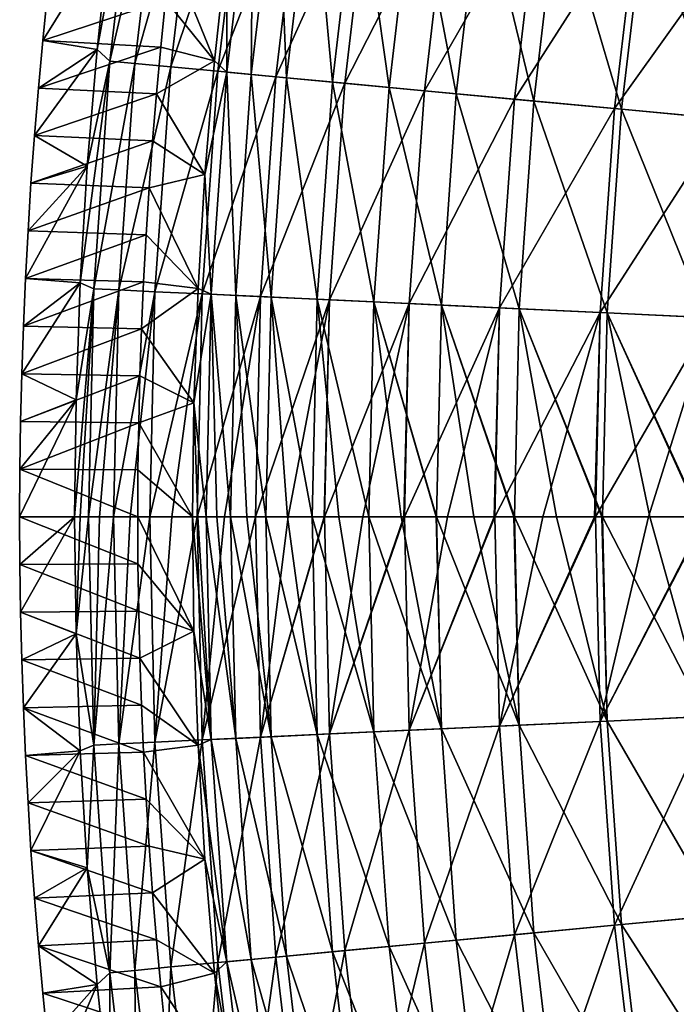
# Model space of a CAD drawing. Header units: millimetres. Extents: x -63 to 63, y -63 to 63.
# Tile 12 of 134: x -63 to -54, y -6 to 6. Entities that reach past the tile are written whole.
import ezdxf

# ---------------------------------------------------------------- set-up
doc = ezdxf.new("R2010")
doc.units = ezdxf.units.MM
doc.header["$LTSCALE"] = 52.148148
for name, color, linetype in [('21', 7, 'CONTINUOUS'), ('22', 7, 'CONTINUOUS'), ('23', 7, 'CONTINUOUS'), ('24', 7, 'CONTINUOUS'), ('25', 7, 'CONTINUOUS'), ('26', 7, 'CONTINUOUS'), ('27', 7, 'CONTINUOUS'), ('28', 7, 'CONTINUOUS'), ('29', 7, 'CONTINUOUS')]:
    doc.layers.add(name, color=color, linetype=linetype)

msp = doc.modelspace()

# ---------------------------------------------------------------- linework, layer by layer
at = {"layer": '21', "linetype": 'Continuous'}
for points in [[(-62.761, 0, -62.004), (-62.758, -0.607, -62.004), (-62.062, 0, -42.004), (-62.761, 0, -62.004)], [(-62.758, -0.607, -62.004), (-62.749, -1.213, -62.004), (-62.062, 0, -42.004), (-62.758, -0.607, -62.004)], [(-62.062, 0, -42.004), (-62.749, -1.213, -62.004), (-62.044, -1.488, -42.004), (-62.062, 0, -42.004)], [(-62.749, -1.213, -62.004), (-62.734, -1.819, -62.004), (-62.044, -1.488, -42.004), (-62.749, -1.213, -62.004)], [(-62.734, -1.819, -62.004), (-62.714, -2.426, -62.004), (-62.044, -1.488, -42.004), (-62.734, -1.819, -62.004)], [(-62.044, -1.488, -42.004), (-62.714, -2.426, -62.004), (-61.991, -2.976, -42.004), (-62.044, -1.488, -42.004)], [(-62.714, -2.426, -62.004), (-62.687, -3.032, -62.004), (-61.991, -2.976, -42.004), (-62.714, -2.426, -62.004)], [(-62.687, -3.032, -62.004), (-62.655, -3.637, -62.004), (-61.991, -2.976, -42.004), (-62.687, -3.032, -62.004)], [(-62.655, -3.637, -62.004), (-62.617, -4.243, -62.004), (-61.991, -2.976, -42.004), (-62.655, -3.637, -62.004)], [(-61.991, -2.976, -42.004), (-62.617, -4.243, -62.004), (-61.902, -4.461, -42.004), (-61.991, -2.976, -42.004)], [(-62.617, -4.243, -62.004), (-62.573, -4.848, -62.004), (-61.902, -4.461, -42.004), (-62.617, -4.243, -62.004)], [(-62.573, -4.848, -62.004), (-62.523, -5.452, -62.004), (-61.902, -4.461, -42.004), (-62.573, -4.848, -62.004)], [(-61.902, -4.461, -42.004), (-62.523, -5.452, -62.004), (-61.777, -5.944, -42.004), (-61.902, -4.461, -42.004)], [(-62.523, -5.452, -62.004), (-62.468, -6.056, -62.004), (-61.777, -5.944, -42.004), (-62.523, -5.452, -62.004)], [(-62.468, -6.056, -62.004), (-62.406, -6.659, -62.004), (-61.777, -5.944, -42.004), (-62.468, -6.056, -62.004)], [(-62.406, -6.659, -62.004), (-62.339, -7.262, -62.004), (-61.777, -5.944, -42.004), (-62.406, -6.659, -62.004)], [(-61.777, -5.944, -42.004), (-62.339, -7.262, -62.004), (-61.617, -7.424, -42.004), (-61.777, -5.944, -42.004)]]:
    msp.add_3dface(points, dxfattribs=at)
at = {"layer": '22', "linetype": 'Continuous'}
for points in [[(-62.062, 0, -42.004), (-62.044, -1.488, -42.004), (-61.992, 0, -40.515), (-62.062, 0, -42.004)], [(-61.992, 0, -40.515), (-62.044, -1.488, -42.004), (-61.887, 0, -39.029), (-61.992, 0, -40.515)], [(-61.887, 0, -39.029), (-62.044, -1.488, -42.004), (-61.819, -2.901, -39.029), (-61.887, 0, -39.029)], [(-61.887, 0, -39.029), (-61.819, -2.901, -39.029), (-61.746, 0, -37.545), (-61.887, 0, -39.029)], [(-61.819, -2.901, -39.029), (-61.501, -2.886, -36.063), (-61.568, 0, -36.063), (-61.819, -2.901, -39.029)], [(-61.819, -2.901, -39.029), (-61.568, 0, -36.063), (-61.746, 0, -37.545), (-61.819, -2.901, -39.029)], [(-61.501, -2.886, -36.063), (-61.356, 0, -34.591), (-61.568, 0, -36.063), (-61.501, -2.886, -36.063)], [(-61.041, -2.864, -33.115), (-61.108, 0, -33.115), (-61.501, -2.886, -36.063), (-61.041, -2.864, -33.115)], [(-61.108, 0, -33.115), (-61.356, 0, -34.591), (-61.501, -2.886, -36.063), (-61.108, 0, -33.115)], [(-61.041, -2.864, -33.115), (-60.826, 0, -31.658), (-61.108, 0, -33.115), (-61.041, -2.864, -33.115)], [(-60.44, -2.836, -30.193), (-60.506, 0, -30.193), (-61.041, -2.864, -33.115), (-60.44, -2.836, -30.193)], [(-60.506, 0, -30.193), (-60.826, 0, -31.658), (-61.041, -2.864, -33.115), (-60.506, 0, -30.193)], [(-60.44, -2.836, -30.193), (-60.156, 0, -28.754), (-60.506, 0, -30.193), (-60.44, -2.836, -30.193)], [(-59.7, -2.801, -27.303), (-59.765, 0, -27.303), (-60.44, -2.836, -30.193), (-59.7, -2.801, -27.303)], [(-59.765, 0, -27.303), (-60.156, 0, -28.754), (-60.44, -2.836, -30.193), (-59.765, 0, -27.303)], [(-59.765, 0, -27.303), (-59.7, -2.801, -27.303), (-59.347, 0, -25.886), (-59.765, 0, -27.303)], [(-58.821, -2.76, -24.453), (-58.886, 0, -24.453), (-59.7, -2.801, -27.303), (-58.821, -2.76, -24.453)], [(-58.886, 0, -24.453), (-58.891, 0, -24.467), (-59.7, -2.801, -27.303), (-58.886, 0, -24.453)], [(-59.7, -2.801, -27.303), (-58.891, 0, -24.467), (-59.347, 0, -25.886), (-59.7, -2.801, -27.303)], [(-58.886, 0, -24.453), (-58.821, -2.76, -24.453), (-58.401, 0, -23.059), (-58.886, 0, -24.453)], [(-57.808, -2.713, -21.647), (-57.871, 0, -21.647), (-58.821, -2.76, -24.453), (-57.808, -2.713, -21.647)], [(-57.871, 0, -21.647), (-57.878, 0, -21.664), (-58.821, -2.76, -24.453), (-57.871, 0, -21.647)], [(-58.821, -2.76, -24.453), (-57.878, 0, -21.664), (-58.401, 0, -23.059), (-58.821, -2.76, -24.453)], [(-57.871, 0, -21.647), (-57.808, -2.713, -21.647), (-57.321, 0, -20.282), (-57.871, 0, -21.647)], [(-56.66, -2.659, -18.894), (-56.723, 0, -18.894), (-57.808, -2.713, -21.647), (-56.66, -2.659, -18.894)], [(-56.723, 0, -18.894), (-56.731, 0, -18.913), (-57.808, -2.713, -21.647), (-56.723, 0, -18.894)], [(-57.808, -2.713, -21.647), (-56.731, 0, -18.913), (-57.321, 0, -20.282), (-57.808, -2.713, -21.647)], [(-56.723, 0, -18.894), (-56.66, -2.659, -18.894), (-56.109, 0, -17.559), (-56.723, 0, -18.894)], [(-55.382, -2.599, -16.199), (-55.443, 0, -16.199), (-56.66, -2.659, -18.894), (-55.382, -2.599, -16.199)], [(-55.443, 0, -16.199), (-55.454, 0, -16.22), (-56.66, -2.659, -18.894), (-55.443, 0, -16.199)], [(-56.66, -2.659, -18.894), (-55.454, 0, -16.22), (-56.109, 0, -17.559), (-56.66, -2.659, -18.894)], [(-55.443, 0, -16.199), (-55.382, -2.599, -16.199), (-54.767, 0, -14.898), (-55.443, 0, -16.199)], [(-53.976, -2.533, -13.568), (-54.036, 0, -13.568), (-55.382, -2.599, -16.199), (-53.976, -2.533, -13.568)], [(-54.036, 0, -13.568), (-54.049, 0, -13.592), (-55.382, -2.599, -16.199), (-54.036, 0, -13.568)], [(-55.382, -2.599, -16.199), (-54.049, 0, -13.592), (-54.767, 0, -14.898), (-55.382, -2.599, -16.199)], [(-62.044, -1.488, -42.004), (-61.991, -2.976, -42.004), (-61.819, -2.901, -39.029), (-62.044, -1.488, -42.004)], [(-56.473, -5.312, -18.894), (-55.382, -2.599, -16.199), (-56.66, -2.659, -18.894), (-56.473, -5.312, -18.894)], [(-55.2, -5.192, -16.199), (-55.382, -2.599, -16.199), (-56.473, -5.312, -18.894), (-55.2, -5.192, -16.199)], [(-55.2, -5.192, -16.199), (-53.976, -2.533, -13.568), (-55.382, -2.599, -16.199), (-55.2, -5.192, -16.199)], [(-53.798, -5.06, -13.568), (-53.976, -2.533, -13.568), (-55.2, -5.192, -16.199), (-53.798, -5.06, -13.568)], [(-58.627, -5.514, -24.453), (-57.808, -2.713, -21.647), (-58.821, -2.76, -24.453), (-58.627, -5.514, -24.453)], [(-57.617, -5.419, -21.647), (-57.808, -2.713, -21.647), (-58.627, -5.514, -24.453), (-57.617, -5.419, -21.647)], [(-57.617, -5.419, -21.647), (-56.66, -2.659, -18.894), (-57.808, -2.713, -21.647), (-57.617, -5.419, -21.647)], [(-56.473, -5.312, -18.894), (-56.66, -2.659, -18.894), (-57.617, -5.419, -21.647), (-56.473, -5.312, -18.894)], [(-61.298, -5.765, -36.063), (-61.041, -2.864, -33.115), (-61.501, -2.886, -36.063), (-61.298, -5.765, -36.063)], [(-60.839, -5.722, -33.115), (-61.041, -2.864, -33.115), (-61.298, -5.765, -36.063), (-60.839, -5.722, -33.115)], [(-60.839, -5.722, -33.115), (-60.44, -2.836, -30.193), (-61.041, -2.864, -33.115), (-60.839, -5.722, -33.115)], [(-60.241, -5.666, -30.193), (-60.44, -2.836, -30.193), (-60.839, -5.722, -33.115), (-60.241, -5.666, -30.193)], [(-60.241, -5.666, -30.193), (-59.7, -2.801, -27.303), (-60.44, -2.836, -30.193), (-60.241, -5.666, -30.193)], [(-59.503, -5.597, -27.303), (-59.7, -2.801, -27.303), (-60.241, -5.666, -30.193), (-59.503, -5.597, -27.303)], [(-59.503, -5.597, -27.303), (-58.821, -2.76, -24.453), (-59.7, -2.801, -27.303), (-59.503, -5.597, -27.303)], [(-58.627, -5.514, -24.453), (-58.821, -2.76, -24.453), (-59.503, -5.597, -27.303), (-58.627, -5.514, -24.453)], [(-61.991, -2.976, -42.004), (-61.902, -4.461, -42.004), (-61.819, -2.901, -39.029), (-61.991, -2.976, -42.004)], [(-61.819, -2.901, -39.029), (-61.902, -4.461, -42.004), (-61.615, -5.795, -39.029), (-61.819, -2.901, -39.029)], [(-61.819, -2.901, -39.029), (-61.615, -5.795, -39.029), (-61.501, -2.886, -36.063), (-61.819, -2.901, -39.029)], [(-61.615, -5.795, -39.029), (-61.298, -5.765, -36.063), (-61.501, -2.886, -36.063), (-61.615, -5.795, -39.029)], [(-61.902, -4.461, -42.004), (-61.777, -5.944, -42.004), (-61.615, -5.795, -39.029), (-61.902, -4.461, -42.004)], [(-54.896, -7.773, -16.199), (-53.798, -5.06, -13.568), (-55.2, -5.192, -16.199), (-54.896, -7.773, -16.199)], [(-53.502, -7.576, -13.568), (-53.798, -5.06, -13.568), (-54.896, -7.773, -16.199), (-53.502, -7.576, -13.568)], [(-56.162, -7.953, -18.894), (-55.2, -5.192, -16.199), (-56.473, -5.312, -18.894), (-56.162, -7.953, -18.894)], [(-54.896, -7.773, -16.199), (-55.2, -5.192, -16.199), (-56.162, -7.953, -18.894), (-54.896, -7.773, -16.199)], [(-57.3, -8.114, -21.647), (-56.473, -5.312, -18.894), (-57.617, -5.419, -21.647), (-57.3, -8.114, -21.647)], [(-56.162, -7.953, -18.894), (-56.473, -5.312, -18.894), (-57.3, -8.114, -21.647), (-56.162, -7.953, -18.894)], [(-58.305, -8.256, -24.453), (-57.617, -5.419, -21.647), (-58.627, -5.514, -24.453), (-58.305, -8.256, -24.453)], [(-57.3, -8.114, -21.647), (-57.617, -5.419, -21.647), (-58.305, -8.256, -24.453), (-57.3, -8.114, -21.647)], [(-59.909, -8.483, -30.193), (-59.503, -5.597, -27.303), (-60.241, -5.666, -30.193), (-59.909, -8.483, -30.193)], [(-59.175, -8.379, -27.303), (-59.503, -5.597, -27.303), (-59.909, -8.483, -30.193), (-59.175, -8.379, -27.303)], [(-59.175, -8.379, -27.303), (-58.627, -5.514, -24.453), (-59.503, -5.597, -27.303), (-59.175, -8.379, -27.303)], [(-58.305, -8.256, -24.453), (-58.627, -5.514, -24.453), (-59.175, -8.379, -27.303), (-58.305, -8.256, -24.453)], [(-60.96, -8.632, -36.063), (-60.839, -5.722, -33.115), (-61.298, -5.765, -36.063), (-60.96, -8.632, -36.063)], [(-60.504, -8.568, -33.115), (-60.839, -5.722, -33.115), (-60.96, -8.632, -36.063), (-60.504, -8.568, -33.115)], [(-60.504, -8.568, -33.115), (-60.241, -5.666, -30.193), (-60.839, -5.722, -33.115), (-60.504, -8.568, -33.115)], [(-59.909, -8.483, -30.193), (-60.241, -5.666, -30.193), (-60.504, -8.568, -33.115), (-59.909, -8.483, -30.193)], [(-61.777, -5.944, -42.004), (-61.617, -7.424, -42.004), (-61.615, -5.795, -39.029), (-61.777, -5.944, -42.004)], [(-61.615, -5.795, -39.029), (-61.617, -7.424, -42.004), (-61.275, -8.677, -39.029), (-61.615, -5.795, -39.029)], [(-61.615, -5.795, -39.029), (-61.275, -8.677, -39.029), (-61.298, -5.765, -36.063), (-61.615, -5.795, -39.029)], [(-61.275, -8.677, -39.029), (-60.96, -8.632, -36.063), (-61.298, -5.765, -36.063), (-61.275, -8.677, -39.029)]]:
    msp.add_3dface(points, dxfattribs=at)
at = {"layer": '23', "linetype": 'Continuous'}
for points in [[(-61.617, 7.424, -42.004), (-61.777, 5.944, -42.004), (-61.275, 8.677, -39.029), (-61.617, 7.424, -42.004)], [(-61.275, 8.677, -39.029), (-61.777, 5.944, -42.004), (-61.615, 5.795, -39.029), (-61.275, 8.677, -39.029)], [(-61.275, 8.677, -39.029), (-61.615, 5.795, -39.029), (-60.96, 8.632, -36.063), (-61.275, 8.677, -39.029)], [(-61.615, 5.795, -39.029), (-61.298, 5.765, -36.063), (-60.96, 8.632, -36.063), (-61.615, 5.795, -39.029)], [(-61.298, 5.765, -36.063), (-60.504, 8.568, -33.115), (-60.96, 8.632, -36.063), (-61.298, 5.765, -36.063)], [(-60.839, 5.722, -33.115), (-60.504, 8.568, -33.115), (-61.298, 5.765, -36.063), (-60.839, 5.722, -33.115)], [(-60.839, 5.722, -33.115), (-59.909, 8.483, -30.193), (-60.504, 8.568, -33.115), (-60.839, 5.722, -33.115)], [(-60.241, 5.666, -30.193), (-59.909, 8.483, -30.193), (-60.839, 5.722, -33.115), (-60.241, 5.666, -30.193)], [(-60.241, 5.666, -30.193), (-59.175, 8.379, -27.303), (-59.909, 8.483, -30.193), (-60.241, 5.666, -30.193)], [(-59.503, 5.597, -27.303), (-59.175, 8.379, -27.303), (-60.241, 5.666, -30.193), (-59.503, 5.597, -27.303)], [(-59.503, 5.597, -27.303), (-58.305, 8.256, -24.453), (-59.175, 8.379, -27.303), (-59.503, 5.597, -27.303)], [(-58.627, 5.514, -24.453), (-58.305, 8.256, -24.453), (-59.503, 5.597, -27.303), (-58.627, 5.514, -24.453)], [(-58.627, 5.514, -24.453), (-57.3, 8.114, -21.647), (-58.305, 8.256, -24.453), (-58.627, 5.514, -24.453)], [(-57.617, 5.419, -21.647), (-57.3, 8.114, -21.647), (-58.627, 5.514, -24.453), (-57.617, 5.419, -21.647)], [(-57.617, 5.419, -21.647), (-56.162, 7.953, -18.894), (-57.3, 8.114, -21.647), (-57.617, 5.419, -21.647)], [(-56.473, 5.312, -18.894), (-56.162, 7.953, -18.894), (-57.617, 5.419, -21.647), (-56.473, 5.312, -18.894)], [(-56.473, 5.312, -18.894), (-54.896, 7.773, -16.199), (-56.162, 7.953, -18.894), (-56.473, 5.312, -18.894)], [(-55.2, 5.192, -16.199), (-54.896, 7.773, -16.199), (-56.473, 5.312, -18.894), (-55.2, 5.192, -16.199)], [(-55.2, 5.192, -16.199), (-53.502, 7.576, -13.568), (-54.896, 7.773, -16.199), (-55.2, 5.192, -16.199)], [(-53.798, 5.06, -13.568), (-53.502, 7.576, -13.568), (-55.2, 5.192, -16.199), (-53.798, 5.06, -13.568)], [(-61.777, 5.944, -42.004), (-61.902, 4.461, -42.004), (-61.615, 5.795, -39.029), (-61.777, 5.944, -42.004)], [(-61.902, 4.461, -42.004), (-61.991, 2.976, -42.004), (-61.615, 5.795, -39.029), (-61.902, 4.461, -42.004)], [(-61.615, 5.795, -39.029), (-61.991, 2.976, -42.004), (-61.819, 2.901, -39.029), (-61.615, 5.795, -39.029)], [(-61.615, 5.795, -39.029), (-61.819, 2.901, -39.029), (-61.298, 5.765, -36.063), (-61.615, 5.795, -39.029)], [(-61.819, 2.901, -39.029), (-61.501, 2.886, -36.063), (-61.298, 5.765, -36.063), (-61.819, 2.901, -39.029)], [(-61.501, 2.886, -36.063), (-60.839, 5.722, -33.115), (-61.298, 5.765, -36.063), (-61.501, 2.886, -36.063)], [(-61.041, 2.864, -33.115), (-60.839, 5.722, -33.115), (-61.501, 2.886, -36.063), (-61.041, 2.864, -33.115)], [(-61.041, 2.864, -33.115), (-60.241, 5.666, -30.193), (-60.839, 5.722, -33.115), (-61.041, 2.864, -33.115)], [(-60.44, 2.836, -30.193), (-60.241, 5.666, -30.193), (-61.041, 2.864, -33.115), (-60.44, 2.836, -30.193)], [(-60.44, 2.836, -30.193), (-59.503, 5.597, -27.303), (-60.241, 5.666, -30.193), (-60.44, 2.836, -30.193)], [(-59.7, 2.801, -27.303), (-59.503, 5.597, -27.303), (-60.44, 2.836, -30.193), (-59.7, 2.801, -27.303)], [(-59.7, 2.801, -27.303), (-58.627, 5.514, -24.453), (-59.503, 5.597, -27.303), (-59.7, 2.801, -27.303)], [(-58.821, 2.76, -24.453), (-58.627, 5.514, -24.453), (-59.7, 2.801, -27.303), (-58.821, 2.76, -24.453)], [(-58.821, 2.76, -24.453), (-57.617, 5.419, -21.647), (-58.627, 5.514, -24.453), (-58.821, 2.76, -24.453)], [(-57.808, 2.713, -21.647), (-57.617, 5.419, -21.647), (-58.821, 2.76, -24.453), (-57.808, 2.713, -21.647)], [(-57.808, 2.713, -21.647), (-56.473, 5.312, -18.894), (-57.617, 5.419, -21.647), (-57.808, 2.713, -21.647)], [(-56.66, 2.659, -18.894), (-56.473, 5.312, -18.894), (-57.808, 2.713, -21.647), (-56.66, 2.659, -18.894)], [(-56.66, 2.659, -18.894), (-55.2, 5.192, -16.199), (-56.473, 5.312, -18.894), (-56.66, 2.659, -18.894)], [(-55.382, 2.599, -16.199), (-55.2, 5.192, -16.199), (-56.66, 2.659, -18.894), (-55.382, 2.599, -16.199)], [(-55.382, 2.599, -16.199), (-53.798, 5.06, -13.568), (-55.2, 5.192, -16.199), (-55.382, 2.599, -16.199)], [(-53.976, 2.533, -13.568), (-53.798, 5.06, -13.568), (-55.382, 2.599, -16.199), (-53.976, 2.533, -13.568)], [(-62.062, 0, -42.004), (-61.992, 0, -40.515), (-61.819, 2.901, -39.029), (-62.062, 0, -42.004)], [(-62.044, 1.488, -42.004), (-62.062, 0, -42.004), (-61.819, 2.901, -39.029), (-62.044, 1.488, -42.004)], [(-61.991, 2.976, -42.004), (-62.044, 1.488, -42.004), (-61.819, 2.901, -39.029), (-61.991, 2.976, -42.004)], [(-61.992, 0, -40.515), (-61.887, 0, -39.029), (-61.819, 2.901, -39.029), (-61.992, 0, -40.515)], [(-61.819, 2.901, -39.029), (-61.887, 0, -39.029), (-61.501, 2.886, -36.063), (-61.819, 2.901, -39.029)], [(-61.887, 0, -39.029), (-61.746, 0, -37.545), (-61.501, 2.886, -36.063), (-61.887, 0, -39.029)], [(-61.746, 0, -37.545), (-61.568, 0, -36.063), (-61.501, 2.886, -36.063), (-61.746, 0, -37.545)], [(-61.568, 0, -36.063), (-61.041, 2.864, -33.115), (-61.501, 2.886, -36.063), (-61.568, 0, -36.063)], [(-61.568, 0, -36.063), (-61.356, 0, -34.591), (-61.041, 2.864, -33.115), (-61.568, 0, -36.063)], [(-61.356, 0, -34.591), (-61.108, 0, -33.115), (-61.041, 2.864, -33.115), (-61.356, 0, -34.591)], [(-61.108, 0, -33.115), (-60.44, 2.836, -30.193), (-61.041, 2.864, -33.115), (-61.108, 0, -33.115)], [(-61.108, 0, -33.115), (-60.826, 0, -31.658), (-60.44, 2.836, -30.193), (-61.108, 0, -33.115)], [(-60.826, 0, -31.658), (-60.506, 0, -30.193), (-60.44, 2.836, -30.193), (-60.826, 0, -31.658)], [(-60.506, 0, -30.193), (-59.7, 2.801, -27.303), (-60.44, 2.836, -30.193), (-60.506, 0, -30.193)], [(-60.506, 0, -30.193), (-60.156, 0, -28.754), (-59.7, 2.801, -27.303), (-60.506, 0, -30.193)], [(-60.156, 0, -28.754), (-59.765, 0, -27.303), (-59.7, 2.801, -27.303), (-60.156, 0, -28.754)], [(-59.765, 0, -27.303), (-58.821, 2.76, -24.453), (-59.7, 2.801, -27.303), (-59.765, 0, -27.303)], [(-59.765, 0, -27.303), (-59.347, 0, -25.886), (-58.821, 2.76, -24.453), (-59.765, 0, -27.303)], [(-59.347, 0, -25.886), (-58.891, 0, -24.467), (-58.821, 2.76, -24.453), (-59.347, 0, -25.886)], [(-58.891, 0, -24.467), (-58.886, 0, -24.453), (-58.821, 2.76, -24.453), (-58.891, 0, -24.467)], [(-58.886, 0, -24.453), (-57.808, 2.713, -21.647), (-58.821, 2.76, -24.453), (-58.886, 0, -24.453)], [(-58.886, 0, -24.453), (-58.401, 0, -23.059), (-57.808, 2.713, -21.647), (-58.886, 0, -24.453)], [(-58.401, 0, -23.059), (-57.878, 0, -21.664), (-57.808, 2.713, -21.647), (-58.401, 0, -23.059)], [(-57.878, 0, -21.664), (-57.871, 0, -21.647), (-57.808, 2.713, -21.647), (-57.878, 0, -21.664)], [(-57.871, 0, -21.647), (-56.66, 2.659, -18.894), (-57.808, 2.713, -21.647), (-57.871, 0, -21.647)], [(-57.871, 0, -21.647), (-57.321, 0, -20.282), (-56.66, 2.659, -18.894), (-57.871, 0, -21.647)], [(-57.321, 0, -20.282), (-56.731, 0, -18.913), (-56.66, 2.659, -18.894), (-57.321, 0, -20.282)], [(-56.731, 0, -18.913), (-56.723, 0, -18.894), (-56.66, 2.659, -18.894), (-56.731, 0, -18.913)], [(-56.723, 0, -18.894), (-55.382, 2.599, -16.199), (-56.66, 2.659, -18.894), (-56.723, 0, -18.894)], [(-56.723, 0, -18.894), (-56.109, 0, -17.559), (-55.382, 2.599, -16.199), (-56.723, 0, -18.894)], [(-56.109, 0, -17.559), (-55.454, 0, -16.22), (-55.382, 2.599, -16.199), (-56.109, 0, -17.559)], [(-55.454, 0, -16.22), (-55.443, 0, -16.199), (-55.382, 2.599, -16.199), (-55.454, 0, -16.22)], [(-55.443, 0, -16.199), (-53.976, 2.533, -13.568), (-55.382, 2.599, -16.199), (-55.443, 0, -16.199)], [(-55.443, 0, -16.199), (-54.767, 0, -14.898), (-53.976, 2.533, -13.568), (-55.443, 0, -16.199)], [(-54.767, 0, -14.898), (-54.049, 0, -13.592), (-53.976, 2.533, -13.568), (-54.767, 0, -14.898)]]:
    msp.add_3dface(points, dxfattribs=at)
at = {"layer": '24', "linetype": 'Continuous'}
for points in [[(-61.777, 5.944, -42.004), (-61.617, 7.424, -42.004), (-62.468, 6.056, -62.004), (-61.777, 5.944, -42.004)], [(-62.468, 6.056, -62.004), (-61.617, 7.424, -42.004), (-62.406, 6.659, -62.004), (-62.468, 6.056, -62.004)], [(-62.523, 5.452, -62.004), (-61.777, 5.944, -42.004), (-62.468, 6.056, -62.004), (-62.523, 5.452, -62.004)], [(-61.902, 4.461, -42.004), (-61.777, 5.944, -42.004), (-62.573, 4.848, -62.004), (-61.902, 4.461, -42.004)], [(-62.573, 4.848, -62.004), (-61.777, 5.944, -42.004), (-62.523, 5.452, -62.004), (-62.573, 4.848, -62.004)], [(-62.617, 4.243, -62.004), (-61.902, 4.461, -42.004), (-62.573, 4.848, -62.004), (-62.617, 4.243, -62.004)], [(-61.991, 2.976, -42.004), (-61.902, 4.461, -42.004), (-62.687, 3.032, -62.004), (-61.991, 2.976, -42.004)], [(-62.687, 3.032, -62.004), (-61.902, 4.461, -42.004), (-62.655, 3.637, -62.004), (-62.687, 3.032, -62.004)], [(-62.655, 3.637, -62.004), (-61.902, 4.461, -42.004), (-62.617, 4.243, -62.004), (-62.655, 3.637, -62.004)], [(-62.714, 2.426, -62.004), (-61.991, 2.976, -42.004), (-62.687, 3.032, -62.004), (-62.714, 2.426, -62.004)], [(-62.044, 1.488, -42.004), (-61.991, 2.976, -42.004), (-62.734, 1.819, -62.004), (-62.044, 1.488, -42.004)], [(-62.734, 1.819, -62.004), (-61.991, 2.976, -42.004), (-62.714, 2.426, -62.004), (-62.734, 1.819, -62.004)], [(-62.749, 1.213, -62.004), (-62.044, 1.488, -42.004), (-62.734, 1.819, -62.004), (-62.749, 1.213, -62.004)], [(-62.761, 0, -62.004), (-62.062, 0, -42.004), (-62.044, 1.488, -42.004), (-62.761, 0, -62.004)], [(-62.761, 0, -62.004), (-62.044, 1.488, -42.004), (-62.758, 0.607, -62.004), (-62.761, 0, -62.004)], [(-62.758, 0.607, -62.004), (-62.044, 1.488, -42.004), (-62.749, 1.213, -62.004), (-62.758, 0.607, -62.004)]]:
    msp.add_3dface(points, dxfattribs=at)
at = {"layer": '25', "linetype": 'Continuous'}
for points in [[(-62.468, 6.056, -62.004), (-62.406, 6.659, -62.004), (-60.906, 6.569, -62.004), (-62.468, 6.056, -62.004)], [(-60.968, 5.973, -62.004), (-62.468, 6.056, -62.004), (-60.906, 6.569, -62.004), (-60.968, 5.973, -62.004)], [(-62.523, 5.452, -62.004), (-62.468, 6.056, -62.004), (-60.968, 5.973, -62.004), (-62.523, 5.452, -62.004)], [(-61.023, 5.378, -62.004), (-62.523, 5.452, -62.004), (-60.968, 5.973, -62.004), (-61.023, 5.378, -62.004)], [(-62.573, 4.848, -62.004), (-62.523, 5.452, -62.004), (-61.023, 5.378, -62.004), (-62.573, 4.848, -62.004)], [(-61.073, 4.781, -62.004), (-62.573, 4.848, -62.004), (-61.023, 5.378, -62.004), (-61.073, 4.781, -62.004)], [(-62.617, 4.243, -62.004), (-62.573, 4.848, -62.004), (-61.073, 4.781, -62.004), (-62.617, 4.243, -62.004)], [(-61.117, 4.185, -62.004), (-62.617, 4.243, -62.004), (-61.073, 4.781, -62.004), (-61.117, 4.185, -62.004)], [(-62.655, 3.637, -62.004), (-62.617, 4.243, -62.004), (-61.117, 4.185, -62.004), (-62.655, 3.637, -62.004)], [(-61.155, 3.588, -62.004), (-62.655, 3.637, -62.004), (-61.117, 4.185, -62.004), (-61.155, 3.588, -62.004)], [(-62.687, 3.032, -62.004), (-62.655, 3.637, -62.004), (-61.155, 3.588, -62.004), (-62.687, 3.032, -62.004)], [(-61.187, 2.99, -62.004), (-62.687, 3.032, -62.004), (-61.155, 3.588, -62.004), (-61.187, 2.99, -62.004)], [(-62.714, 2.426, -62.004), (-62.687, 3.032, -62.004), (-61.187, 2.99, -62.004), (-62.714, 2.426, -62.004)], [(-61.213, 2.393, -62.004), (-62.714, 2.426, -62.004), (-61.187, 2.99, -62.004), (-61.213, 2.393, -62.004)], [(-62.734, 1.819, -62.004), (-62.714, 2.426, -62.004), (-61.213, 2.393, -62.004), (-62.734, 1.819, -62.004)], [(-61.233, 1.795, -62.004), (-62.734, 1.819, -62.004), (-61.213, 2.393, -62.004), (-61.233, 1.795, -62.004)], [(-62.749, 1.213, -62.004), (-62.734, 1.819, -62.004), (-61.233, 1.795, -62.004), (-62.749, 1.213, -62.004)], [(-61.248, 1.197, -62.004), (-62.749, 1.213, -62.004), (-61.233, 1.795, -62.004), (-61.248, 1.197, -62.004)], [(-62.758, 0.607, -62.004), (-62.749, 1.213, -62.004), (-61.248, 1.197, -62.004), (-62.758, 0.607, -62.004)], [(-61.257, 0.598, -62.004), (-62.758, 0.607, -62.004), (-61.248, 1.197, -62.004), (-61.257, 0.598, -62.004)], [(-62.761, 0, -62.004), (-62.758, 0.607, -62.004), (-61.26, 0, -62.004), (-62.761, 0, -62.004)], [(-61.26, 0, -62.004), (-62.758, 0.607, -62.004), (-61.257, 0.598, -62.004), (-61.26, 0, -62.004)], [(-62.758, -0.607, -62.004), (-62.761, 0, -62.004), (-61.257, -0.598, -62.004), (-62.758, -0.607, -62.004)], [(-62.761, 0, -62.004), (-61.26, 0, -62.004), (-61.257, -0.598, -62.004), (-62.761, 0, -62.004)], [(-61.248, -1.197, -62.004), (-62.758, -0.607, -62.004), (-61.257, -0.598, -62.004), (-61.248, -1.197, -62.004)], [(-62.749, -1.213, -62.004), (-62.758, -0.607, -62.004), (-61.248, -1.197, -62.004), (-62.749, -1.213, -62.004)], [(-61.233, -1.795, -62.004), (-62.749, -1.213, -62.004), (-61.248, -1.197, -62.004), (-61.233, -1.795, -62.004)], [(-62.734, -1.819, -62.004), (-62.749, -1.213, -62.004), (-61.233, -1.795, -62.004), (-62.734, -1.819, -62.004)], [(-61.213, -2.393, -62.004), (-62.734, -1.819, -62.004), (-61.233, -1.795, -62.004), (-61.213, -2.393, -62.004)], [(-62.714, -2.426, -62.004), (-62.734, -1.819, -62.004), (-61.213, -2.393, -62.004), (-62.714, -2.426, -62.004)], [(-61.187, -2.99, -62.004), (-62.714, -2.426, -62.004), (-61.213, -2.393, -62.004), (-61.187, -2.99, -62.004)], [(-62.687, -3.032, -62.004), (-62.714, -2.426, -62.004), (-61.187, -2.99, -62.004), (-62.687, -3.032, -62.004)], [(-61.155, -3.588, -62.004), (-62.687, -3.032, -62.004), (-61.187, -2.99, -62.004), (-61.155, -3.588, -62.004)], [(-62.655, -3.637, -62.004), (-62.687, -3.032, -62.004), (-61.155, -3.588, -62.004), (-62.655, -3.637, -62.004)], [(-61.117, -4.185, -62.004), (-62.655, -3.637, -62.004), (-61.155, -3.588, -62.004), (-61.117, -4.185, -62.004)], [(-62.617, -4.243, -62.004), (-62.655, -3.637, -62.004), (-61.117, -4.185, -62.004), (-62.617, -4.243, -62.004)], [(-61.073, -4.781, -62.004), (-62.617, -4.243, -62.004), (-61.117, -4.185, -62.004), (-61.073, -4.781, -62.004)], [(-62.573, -4.848, -62.004), (-62.617, -4.243, -62.004), (-61.073, -4.781, -62.004), (-62.573, -4.848, -62.004)], [(-61.023, -5.378, -62.004), (-62.573, -4.848, -62.004), (-61.073, -4.781, -62.004), (-61.023, -5.378, -62.004)], [(-62.523, -5.452, -62.004), (-62.573, -4.848, -62.004), (-61.023, -5.378, -62.004), (-62.523, -5.452, -62.004)], [(-60.968, -5.973, -62.004), (-62.523, -5.452, -62.004), (-61.023, -5.378, -62.004), (-60.968, -5.973, -62.004)], [(-62.468, -6.056, -62.004), (-62.523, -5.452, -62.004), (-60.968, -5.973, -62.004), (-62.468, -6.056, -62.004)], [(-60.906, -6.569, -62.004), (-62.468, -6.056, -62.004), (-60.968, -5.973, -62.004), (-60.906, -6.569, -62.004)], [(-62.406, -6.659, -62.004), (-62.468, -6.056, -62.004), (-60.906, -6.569, -62.004), (-62.406, -6.659, -62.004)]]:
    msp.add_3dface(points, dxfattribs=at)
at = {"layer": '26', "linetype": 'Continuous'}
for points in [[(-60.906, 6.569, -62.004), (-60.839, 7.163, -62.004), (-60.285, 5.801, -42.056), (-60.906, 6.569, -62.004)], [(-60.285, 5.801, -42.056), (-60.839, 7.163, -62.004), (-60.128, 7.245, -42.056), (-60.285, 5.801, -42.056)], [(-60.968, 5.973, -62.004), (-60.906, 6.569, -62.004), (-60.285, 5.801, -42.056), (-60.968, 5.973, -62.004)], [(-61.023, 5.378, -62.004), (-60.968, 5.973, -62.004), (-60.285, 5.801, -42.056), (-61.023, 5.378, -62.004)], [(-60.406, 4.353, -42.056), (-61.023, 5.378, -62.004), (-60.285, 5.801, -42.056), (-60.406, 4.353, -42.056)], [(-61.073, 4.781, -62.004), (-61.023, 5.378, -62.004), (-60.406, 4.353, -42.056), (-61.073, 4.781, -62.004)], [(-61.117, 4.185, -62.004), (-61.073, 4.781, -62.004), (-60.406, 4.353, -42.056), (-61.117, 4.185, -62.004)], [(-60.493, 2.904, -42.056), (-61.117, 4.185, -62.004), (-60.406, 4.353, -42.056), (-60.493, 2.904, -42.056)], [(-61.155, 3.588, -62.004), (-61.117, 4.185, -62.004), (-60.493, 2.904, -42.056), (-61.155, 3.588, -62.004)], [(-61.187, 2.99, -62.004), (-61.155, 3.588, -62.004), (-60.493, 2.904, -42.056), (-61.187, 2.99, -62.004)], [(-61.213, 2.393, -62.004), (-61.187, 2.99, -62.004), (-60.493, 2.904, -42.056), (-61.213, 2.393, -62.004)], [(-60.546, 1.452, -42.056), (-61.213, 2.393, -62.004), (-60.493, 2.904, -42.056), (-60.546, 1.452, -42.056)], [(-61.233, 1.795, -62.004), (-61.213, 2.393, -62.004), (-60.546, 1.452, -42.056), (-61.233, 1.795, -62.004)], [(-61.248, 1.197, -62.004), (-61.233, 1.795, -62.004), (-60.546, 1.452, -42.056), (-61.248, 1.197, -62.004)], [(-60.563, 0, -42.056), (-61.248, 1.197, -62.004), (-60.546, 1.452, -42.056), (-60.563, 0, -42.056)], [(-61.257, 0.598, -62.004), (-61.248, 1.197, -62.004), (-60.563, 0, -42.056), (-61.257, 0.598, -62.004)], [(-61.26, 0, -62.004), (-61.257, 0.598, -62.004), (-60.563, 0, -42.056), (-61.26, 0, -62.004)]]:
    msp.add_3dface(points, dxfattribs=at)
at = {"layer": '27', "linetype": 'Continuous'}
for points in [[(-60.127, 5.655, -39.153), (-60.128, 7.245, -42.056), (-59.795, 8.467, -39.153), (-60.127, 5.655, -39.153)], [(-60.127, 5.655, -39.153), (-59.795, 8.467, -39.153), (-59.817, 5.626, -36.259), (-60.127, 5.655, -39.153)], [(-59.795, 8.467, -39.153), (-59.488, 8.424, -36.259), (-59.817, 5.626, -36.259), (-59.795, 8.467, -39.153)], [(-59.488, 8.424, -36.259), (-59.37, 5.584, -33.382), (-59.817, 5.626, -36.259), (-59.488, 8.424, -36.259)], [(-59.043, 8.361, -33.382), (-59.37, 5.584, -33.382), (-59.488, 8.424, -36.259), (-59.043, 8.361, -33.382)], [(-59.043, 8.361, -33.382), (-58.785, 5.529, -30.531), (-59.37, 5.584, -33.382), (-59.043, 8.361, -33.382)], [(-58.462, 8.278, -30.531), (-58.785, 5.529, -30.531), (-59.043, 8.361, -33.382), (-58.462, 8.278, -30.531)], [(-58.462, 8.278, -30.531), (-58.065, 5.461, -27.711), (-58.785, 5.529, -30.531), (-58.462, 8.278, -30.531)], [(-57.746, 8.177, -27.711), (-58.065, 5.461, -27.711), (-58.462, 8.278, -30.531), (-57.746, 8.177, -27.711)], [(-57.746, 8.177, -27.711), (-57.211, 5.381, -24.929), (-58.065, 5.461, -27.711), (-57.746, 8.177, -27.711)], [(-56.896, 8.057, -24.929), (-57.211, 5.381, -24.929), (-57.746, 8.177, -27.711), (-56.896, 8.057, -24.929)], [(-56.896, 8.057, -24.929), (-56.225, 5.288, -22.191), (-57.211, 5.381, -24.929), (-56.896, 8.057, -24.929)], [(-55.916, 7.918, -22.191), (-56.225, 5.288, -22.191), (-56.896, 8.057, -24.929), (-55.916, 7.918, -22.191)], [(-55.916, 7.918, -22.191), (-55.109, 5.183, -19.504), (-56.225, 5.288, -22.191), (-55.916, 7.918, -22.191)], [(-54.806, 7.761, -19.504), (-55.109, 5.183, -19.504), (-55.916, 7.918, -22.191), (-54.806, 7.761, -19.504)], [(-54.806, 7.761, -19.504), (-53.866, 5.066, -16.875), (-55.109, 5.183, -19.504), (-54.806, 7.761, -19.504)], [(-53.57, 7.586, -16.875), (-53.866, 5.066, -16.875), (-54.806, 7.761, -19.504), (-53.57, 7.586, -16.875)], [(-60.285, 5.801, -42.056), (-60.128, 7.245, -42.056), (-60.127, 5.655, -39.153), (-60.285, 5.801, -42.056)], [(-60.406, 4.353, -42.056), (-60.285, 5.801, -42.056), (-60.127, 5.655, -39.153), (-60.406, 4.353, -42.056)], [(-60.325, 2.831, -39.153), (-60.406, 4.353, -42.056), (-60.127, 5.655, -39.153), (-60.325, 2.831, -39.153)], [(-60.325, 2.831, -39.153), (-60.127, 5.655, -39.153), (-60.015, 2.816, -36.259), (-60.325, 2.831, -39.153)], [(-60.127, 5.655, -39.153), (-59.817, 5.626, -36.259), (-60.015, 2.816, -36.259), (-60.127, 5.655, -39.153)], [(-59.817, 5.626, -36.259), (-59.566, 2.795, -33.382), (-60.015, 2.816, -36.259), (-59.817, 5.626, -36.259)], [(-59.37, 5.584, -33.382), (-59.566, 2.795, -33.382), (-59.817, 5.626, -36.259), (-59.37, 5.584, -33.382)], [(-59.37, 5.584, -33.382), (-58.98, 2.768, -30.531), (-59.566, 2.795, -33.382), (-59.37, 5.584, -33.382)], [(-58.785, 5.529, -30.531), (-58.98, 2.768, -30.531), (-59.37, 5.584, -33.382), (-58.785, 5.529, -30.531)], [(-58.785, 5.529, -30.531), (-58.258, 2.734, -27.711), (-58.98, 2.768, -30.531), (-58.785, 5.529, -30.531)], [(-58.065, 5.461, -27.711), (-58.258, 2.734, -27.711), (-58.785, 5.529, -30.531), (-58.065, 5.461, -27.711)], [(-58.065, 5.461, -27.711), (-57.401, 2.693, -24.929), (-58.258, 2.734, -27.711), (-58.065, 5.461, -27.711)], [(-57.211, 5.381, -24.929), (-57.401, 2.693, -24.929), (-58.065, 5.461, -27.711), (-57.211, 5.381, -24.929)], [(-57.211, 5.381, -24.929), (-56.411, 2.647, -22.191), (-57.401, 2.693, -24.929), (-57.211, 5.381, -24.929)], [(-56.225, 5.288, -22.191), (-56.411, 2.647, -22.191), (-57.211, 5.381, -24.929), (-56.225, 5.288, -22.191)], [(-56.225, 5.288, -22.191), (-55.292, 2.595, -19.504), (-56.411, 2.647, -22.191), (-56.225, 5.288, -22.191)], [(-55.109, 5.183, -19.504), (-55.292, 2.595, -19.504), (-56.225, 5.288, -22.191), (-55.109, 5.183, -19.504)], [(-55.109, 5.183, -19.504), (-54.045, 2.536, -16.875), (-55.292, 2.595, -19.504), (-55.109, 5.183, -19.504)], [(-53.866, 5.066, -16.875), (-54.045, 2.536, -16.875), (-55.109, 5.183, -19.504), (-53.866, 5.066, -16.875)], [(-60.493, 2.904, -42.056), (-60.406, 4.353, -42.056), (-60.325, 2.831, -39.153), (-60.493, 2.904, -42.056)], [(-60.546, 1.452, -42.056), (-60.493, 2.904, -42.056), (-60.325, 2.831, -39.153), (-60.546, 1.452, -42.056)], [(-60.392, 0, -39.153), (-60.546, 1.452, -42.056), (-60.325, 2.831, -39.153), (-60.392, 0, -39.153)], [(-60.392, 0, -39.153), (-60.325, 2.831, -39.153), (-60.254, 0, -37.705), (-60.392, 0, -39.153)], [(-60.325, 2.831, -39.153), (-60.015, 2.816, -36.259), (-60.081, 0, -36.259), (-60.325, 2.831, -39.153)], [(-60.325, 2.831, -39.153), (-60.081, 0, -36.259), (-60.254, 0, -37.705), (-60.325, 2.831, -39.153)], [(-60.015, 2.816, -36.259), (-59.874, 0, -34.822), (-60.081, 0, -36.259), (-60.015, 2.816, -36.259)], [(-59.566, 2.795, -33.382), (-59.632, 0, -33.382), (-60.015, 2.816, -36.259), (-59.566, 2.795, -33.382)], [(-59.632, 0, -33.382), (-59.874, 0, -34.822), (-60.015, 2.816, -36.259), (-59.632, 0, -33.382)], [(-59.566, 2.795, -33.382), (-59.357, 0, -31.96), (-59.632, 0, -33.382), (-59.566, 2.795, -33.382)], [(-58.98, 2.768, -30.531), (-59.045, 0, -30.531), (-59.566, 2.795, -33.382), (-58.98, 2.768, -30.531)], [(-59.045, 0, -30.531), (-59.357, 0, -31.96), (-59.566, 2.795, -33.382), (-59.045, 0, -30.531)], [(-58.98, 2.768, -30.531), (-58.703, 0, -29.126), (-59.045, 0, -30.531), (-58.98, 2.768, -30.531)], [(-58.258, 2.734, -27.711), (-58.322, 0, -27.711), (-58.98, 2.768, -30.531), (-58.258, 2.734, -27.711)], [(-58.322, 0, -27.711), (-58.703, 0, -29.126), (-58.98, 2.768, -30.531), (-58.322, 0, -27.711)], [(-58.322, 0, -27.711), (-58.258, 2.734, -27.711), (-57.913, 0, -26.327), (-58.322, 0, -27.711)], [(-57.401, 2.693, -24.929), (-57.464, 0, -24.929), (-58.258, 2.734, -27.711), (-57.401, 2.693, -24.929)], [(-57.464, 0, -24.929), (-57.468, 0, -24.943), (-58.258, 2.734, -27.711), (-57.464, 0, -24.929)], [(-58.258, 2.734, -27.711), (-57.468, 0, -24.943), (-57.913, 0, -26.327), (-58.258, 2.734, -27.711)], [(-57.464, 0, -24.929), (-57.401, 2.693, -24.929), (-56.99, 0, -23.569), (-57.464, 0, -24.929)], [(-56.411, 2.647, -22.191), (-56.473, 0, -22.191), (-57.401, 2.693, -24.929), (-56.411, 2.647, -22.191)], [(-56.473, 0, -22.191), (-56.48, 0, -22.208), (-57.401, 2.693, -24.929), (-56.473, 0, -22.191)], [(-57.401, 2.693, -24.929), (-56.48, 0, -22.208), (-56.99, 0, -23.569), (-57.401, 2.693, -24.929)], [(-56.473, 0, -22.191), (-56.411, 2.647, -22.191), (-55.936, 0, -20.859), (-56.473, 0, -22.191)], [(-55.292, 2.595, -19.504), (-55.353, 0, -19.504), (-56.411, 2.647, -22.191), (-55.292, 2.595, -19.504)], [(-55.353, 0, -19.504), (-55.361, 0, -19.523), (-56.411, 2.647, -22.191), (-55.353, 0, -19.504)], [(-56.411, 2.647, -22.191), (-55.361, 0, -19.523), (-55.936, 0, -20.859), (-56.411, 2.647, -22.191)], [(-55.353, 0, -19.504), (-55.292, 2.595, -19.504), (-54.753, 0, -18.202), (-55.353, 0, -19.504)], [(-54.045, 2.536, -16.875), (-54.104, 0, -16.875), (-55.292, 2.595, -19.504), (-54.045, 2.536, -16.875)], [(-54.104, 0, -16.875), (-54.115, 0, -16.895), (-55.292, 2.595, -19.504), (-54.104, 0, -16.875)], [(-55.292, 2.595, -19.504), (-54.115, 0, -16.895), (-54.753, 0, -18.202), (-55.292, 2.595, -19.504)], [(-60.563, 0, -42.056), (-60.546, 1.452, -42.056), (-60.495, 0, -40.604), (-60.563, 0, -42.056)], [(-60.495, 0, -40.604), (-60.546, 1.452, -42.056), (-60.392, 0, -39.153), (-60.495, 0, -40.604)]]:
    msp.add_3dface(points, dxfattribs=at)
at = {"layer": '28', "linetype": 'Continuous'}
for points in [[(-60.563, 0, -42.056), (-60.495, 0, -40.604), (-60.325, -2.831, -39.153), (-60.563, 0, -42.056)], [(-60.546, -1.452, -42.056), (-60.563, 0, -42.056), (-60.325, -2.831, -39.153), (-60.546, -1.452, -42.056)], [(-60.495, 0, -40.604), (-60.392, 0, -39.153), (-60.325, -2.831, -39.153), (-60.495, 0, -40.604)], [(-60.392, 0, -39.153), (-60.254, 0, -37.705), (-60.015, -2.816, -36.259), (-60.392, 0, -39.153)], [(-60.325, -2.831, -39.153), (-60.392, 0, -39.153), (-60.015, -2.816, -36.259), (-60.325, -2.831, -39.153)], [(-60.254, 0, -37.705), (-60.081, 0, -36.259), (-60.015, -2.816, -36.259), (-60.254, 0, -37.705)], [(-60.081, 0, -36.259), (-59.874, 0, -34.822), (-59.566, -2.795, -33.382), (-60.081, 0, -36.259)], [(-60.081, 0, -36.259), (-59.566, -2.795, -33.382), (-60.015, -2.816, -36.259), (-60.081, 0, -36.259)], [(-59.874, 0, -34.822), (-59.632, 0, -33.382), (-59.566, -2.795, -33.382), (-59.874, 0, -34.822)], [(-59.632, 0, -33.382), (-59.357, 0, -31.96), (-58.98, -2.768, -30.531), (-59.632, 0, -33.382)], [(-59.632, 0, -33.382), (-58.98, -2.768, -30.531), (-59.566, -2.795, -33.382), (-59.632, 0, -33.382)], [(-59.357, 0, -31.96), (-59.045, 0, -30.531), (-58.98, -2.768, -30.531), (-59.357, 0, -31.96)], [(-59.045, 0, -30.531), (-58.703, 0, -29.126), (-58.258, -2.734, -27.711), (-59.045, 0, -30.531)], [(-59.045, 0, -30.531), (-58.258, -2.734, -27.711), (-58.98, -2.768, -30.531), (-59.045, 0, -30.531)], [(-58.703, 0, -29.126), (-58.322, 0, -27.711), (-58.258, -2.734, -27.711), (-58.703, 0, -29.126)], [(-58.322, 0, -27.711), (-57.913, 0, -26.327), (-57.401, -2.693, -24.929), (-58.322, 0, -27.711)], [(-58.322, 0, -27.711), (-57.401, -2.693, -24.929), (-58.258, -2.734, -27.711), (-58.322, 0, -27.711)], [(-57.913, 0, -26.327), (-57.468, 0, -24.943), (-57.401, -2.693, -24.929), (-57.913, 0, -26.327)], [(-57.468, 0, -24.943), (-57.464, 0, -24.929), (-57.401, -2.693, -24.929), (-57.468, 0, -24.943)], [(-57.464, 0, -24.929), (-56.99, 0, -23.569), (-56.411, -2.647, -22.191), (-57.464, 0, -24.929)], [(-57.464, 0, -24.929), (-56.411, -2.647, -22.191), (-57.401, -2.693, -24.929), (-57.464, 0, -24.929)], [(-56.99, 0, -23.569), (-56.48, 0, -22.208), (-56.411, -2.647, -22.191), (-56.99, 0, -23.569)], [(-56.48, 0, -22.208), (-56.473, 0, -22.191), (-56.411, -2.647, -22.191), (-56.48, 0, -22.208)], [(-56.473, 0, -22.191), (-55.936, 0, -20.859), (-55.292, -2.595, -19.504), (-56.473, 0, -22.191)], [(-56.473, 0, -22.191), (-55.292, -2.595, -19.504), (-56.411, -2.647, -22.191), (-56.473, 0, -22.191)], [(-55.936, 0, -20.859), (-55.361, 0, -19.523), (-55.292, -2.595, -19.504), (-55.936, 0, -20.859)], [(-55.361, 0, -19.523), (-55.353, 0, -19.504), (-55.292, -2.595, -19.504), (-55.361, 0, -19.523)], [(-55.353, 0, -19.504), (-54.753, 0, -18.202), (-54.045, -2.536, -16.875), (-55.353, 0, -19.504)], [(-55.353, 0, -19.504), (-54.045, -2.536, -16.875), (-55.292, -2.595, -19.504), (-55.353, 0, -19.504)], [(-54.753, 0, -18.202), (-54.115, 0, -16.895), (-54.045, -2.536, -16.875), (-54.753, 0, -18.202)], [(-60.493, -2.904, -42.056), (-60.546, -1.452, -42.056), (-60.325, -2.831, -39.153), (-60.493, -2.904, -42.056)], [(-55.292, -2.595, -19.504), (-55.109, -5.183, -19.504), (-56.411, -2.647, -22.191), (-55.292, -2.595, -19.504)], [(-54.045, -2.536, -16.875), (-53.866, -5.066, -16.875), (-55.292, -2.595, -19.504), (-54.045, -2.536, -16.875)], [(-55.292, -2.595, -19.504), (-53.866, -5.066, -16.875), (-55.109, -5.183, -19.504), (-55.292, -2.595, -19.504)], [(-58.258, -2.734, -27.711), (-58.065, -5.461, -27.711), (-58.98, -2.768, -30.531), (-58.258, -2.734, -27.711)], [(-57.401, -2.693, -24.929), (-57.211, -5.381, -24.929), (-58.258, -2.734, -27.711), (-57.401, -2.693, -24.929)], [(-58.258, -2.734, -27.711), (-57.211, -5.381, -24.929), (-58.065, -5.461, -27.711), (-58.258, -2.734, -27.711)], [(-56.411, -2.647, -22.191), (-56.225, -5.288, -22.191), (-57.401, -2.693, -24.929), (-56.411, -2.647, -22.191)], [(-57.401, -2.693, -24.929), (-56.225, -5.288, -22.191), (-57.211, -5.381, -24.929), (-57.401, -2.693, -24.929)], [(-56.411, -2.647, -22.191), (-55.109, -5.183, -19.504), (-56.225, -5.288, -22.191), (-56.411, -2.647, -22.191)], [(-60.127, -5.655, -39.153), (-60.493, -2.904, -42.056), (-60.325, -2.831, -39.153), (-60.127, -5.655, -39.153)], [(-60.325, -2.831, -39.153), (-60.015, -2.816, -36.259), (-59.817, -5.626, -36.259), (-60.325, -2.831, -39.153)], [(-60.127, -5.655, -39.153), (-60.325, -2.831, -39.153), (-59.817, -5.626, -36.259), (-60.127, -5.655, -39.153)], [(-59.566, -2.795, -33.382), (-59.37, -5.584, -33.382), (-60.015, -2.816, -36.259), (-59.566, -2.795, -33.382)], [(-60.015, -2.816, -36.259), (-59.37, -5.584, -33.382), (-59.817, -5.626, -36.259), (-60.015, -2.816, -36.259)], [(-58.98, -2.768, -30.531), (-58.785, -5.529, -30.531), (-59.566, -2.795, -33.382), (-58.98, -2.768, -30.531)], [(-59.566, -2.795, -33.382), (-58.785, -5.529, -30.531), (-59.37, -5.584, -33.382), (-59.566, -2.795, -33.382)], [(-58.98, -2.768, -30.531), (-58.065, -5.461, -27.711), (-58.785, -5.529, -30.531), (-58.98, -2.768, -30.531)], [(-60.406, -4.353, -42.056), (-60.493, -2.904, -42.056), (-60.127, -5.655, -39.153), (-60.406, -4.353, -42.056)], [(-60.285, -5.801, -42.056), (-60.406, -4.353, -42.056), (-60.127, -5.655, -39.153), (-60.285, -5.801, -42.056)], [(-53.866, -5.066, -16.875), (-53.57, -7.586, -16.875), (-55.109, -5.183, -19.504), (-53.866, -5.066, -16.875)], [(-55.109, -5.183, -19.504), (-54.806, -7.761, -19.504), (-56.225, -5.288, -22.191), (-55.109, -5.183, -19.504)], [(-55.109, -5.183, -19.504), (-53.57, -7.586, -16.875), (-54.806, -7.761, -19.504), (-55.109, -5.183, -19.504)], [(-57.211, -5.381, -24.929), (-56.896, -8.057, -24.929), (-58.065, -5.461, -27.711), (-57.211, -5.381, -24.929)], [(-56.225, -5.288, -22.191), (-55.916, -7.918, -22.191), (-57.211, -5.381, -24.929), (-56.225, -5.288, -22.191)], [(-57.211, -5.381, -24.929), (-55.916, -7.918, -22.191), (-56.896, -8.057, -24.929), (-57.211, -5.381, -24.929)], [(-56.225, -5.288, -22.191), (-54.806, -7.761, -19.504), (-55.916, -7.918, -22.191), (-56.225, -5.288, -22.191)], [(-58.065, -5.461, -27.711), (-57.746, -8.177, -27.711), (-58.785, -5.529, -30.531), (-58.065, -5.461, -27.711)], [(-58.065, -5.461, -27.711), (-56.896, -8.057, -24.929), (-57.746, -8.177, -27.711), (-58.065, -5.461, -27.711)], [(-60.127, -5.655, -39.153), (-59.817, -5.626, -36.259), (-59.488, -8.424, -36.259), (-60.127, -5.655, -39.153)], [(-59.37, -5.584, -33.382), (-59.043, -8.361, -33.382), (-59.817, -5.626, -36.259), (-59.37, -5.584, -33.382)], [(-59.817, -5.626, -36.259), (-59.043, -8.361, -33.382), (-59.488, -8.424, -36.259), (-59.817, -5.626, -36.259)], [(-58.785, -5.529, -30.531), (-58.462, -8.278, -30.531), (-59.37, -5.584, -33.382), (-58.785, -5.529, -30.531)], [(-59.37, -5.584, -33.382), (-58.462, -8.278, -30.531), (-59.043, -8.361, -33.382), (-59.37, -5.584, -33.382)], [(-58.785, -5.529, -30.531), (-57.746, -8.177, -27.711), (-58.462, -8.278, -30.531), (-58.785, -5.529, -30.531)], [(-59.795, -8.467, -39.153), (-60.285, -5.801, -42.056), (-60.127, -5.655, -39.153), (-59.795, -8.467, -39.153)], [(-59.795, -8.467, -39.153), (-60.127, -5.655, -39.153), (-59.488, -8.424, -36.259), (-59.795, -8.467, -39.153)], [(-60.128, -7.245, -42.056), (-60.285, -5.801, -42.056), (-59.795, -8.467, -39.153), (-60.128, -7.245, -42.056)]]:
    msp.add_3dface(points, dxfattribs=at)
at = {"layer": '29', "linetype": 'Continuous'}
for points in [[(-61.257, -0.598, -62.004), (-61.26, 0, -62.004), (-60.546, -1.452, -42.056), (-61.257, -0.598, -62.004)], [(-61.26, 0, -62.004), (-60.563, 0, -42.056), (-60.546, -1.452, -42.056), (-61.26, 0, -62.004)], [(-61.248, -1.197, -62.004), (-61.257, -0.598, -62.004), (-60.546, -1.452, -42.056), (-61.248, -1.197, -62.004)], [(-61.233, -1.795, -62.004), (-61.248, -1.197, -62.004), (-60.546, -1.452, -42.056), (-61.233, -1.795, -62.004)], [(-61.233, -1.795, -62.004), (-60.546, -1.452, -42.056), (-60.493, -2.904, -42.056), (-61.233, -1.795, -62.004)], [(-61.213, -2.393, -62.004), (-61.233, -1.795, -62.004), (-60.493, -2.904, -42.056), (-61.213, -2.393, -62.004)], [(-61.187, -2.99, -62.004), (-61.213, -2.393, -62.004), (-60.493, -2.904, -42.056), (-61.187, -2.99, -62.004)], [(-61.187, -2.99, -62.004), (-60.493, -2.904, -42.056), (-60.406, -4.353, -42.056), (-61.187, -2.99, -62.004)], [(-61.155, -3.588, -62.004), (-61.187, -2.99, -62.004), (-60.406, -4.353, -42.056), (-61.155, -3.588, -62.004)], [(-61.117, -4.185, -62.004), (-61.155, -3.588, -62.004), (-60.406, -4.353, -42.056), (-61.117, -4.185, -62.004)], [(-61.073, -4.781, -62.004), (-61.117, -4.185, -62.004), (-60.406, -4.353, -42.056), (-61.073, -4.781, -62.004)], [(-61.073, -4.781, -62.004), (-60.406, -4.353, -42.056), (-60.285, -5.801, -42.056), (-61.073, -4.781, -62.004)], [(-61.023, -5.378, -62.004), (-61.073, -4.781, -62.004), (-60.285, -5.801, -42.056), (-61.023, -5.378, -62.004)], [(-60.968, -5.973, -62.004), (-61.023, -5.378, -62.004), (-60.285, -5.801, -42.056), (-60.968, -5.973, -62.004)], [(-60.968, -5.973, -62.004), (-60.285, -5.801, -42.056), (-60.128, -7.245, -42.056), (-60.968, -5.973, -62.004)], [(-60.906, -6.569, -62.004), (-60.968, -5.973, -62.004), (-60.128, -7.245, -42.056), (-60.906, -6.569, -62.004)]]:
    msp.add_3dface(points, dxfattribs=at)

doc.saveas('drawing.dxf')
